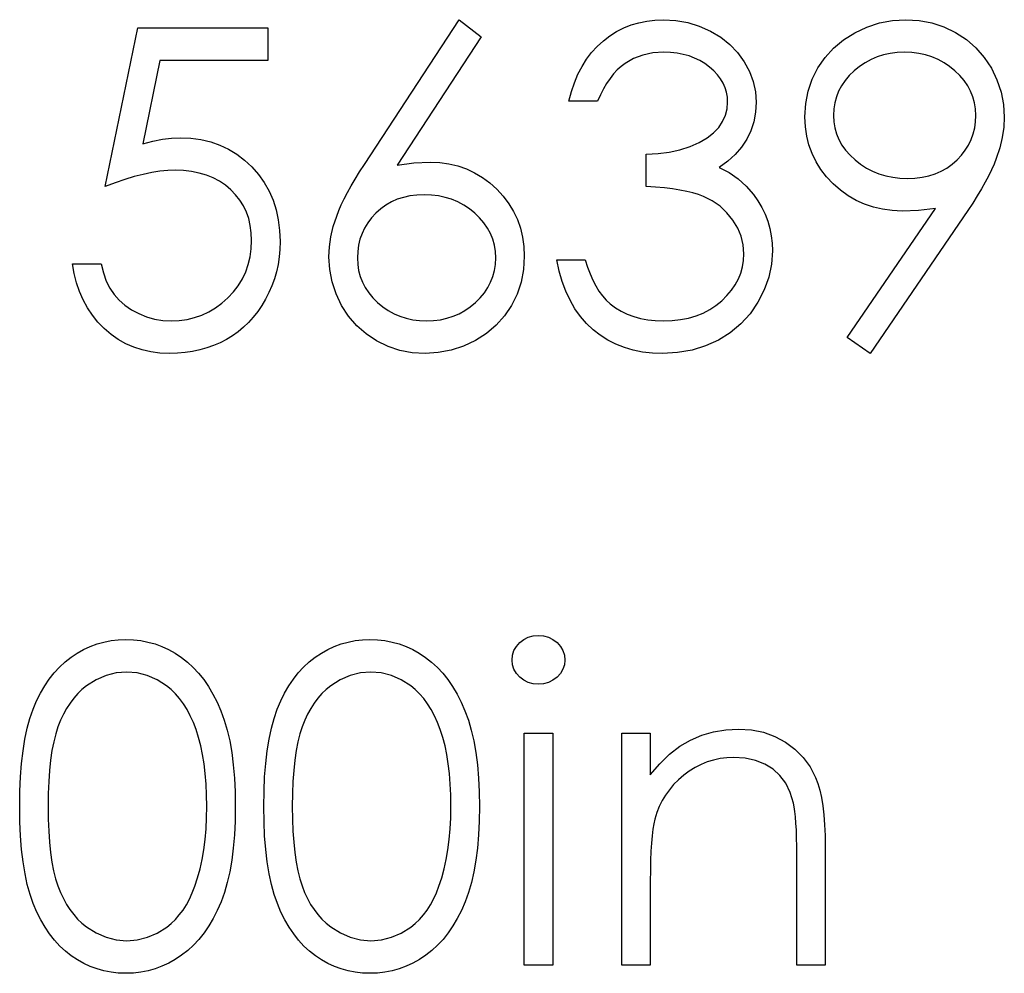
# Model space of a CAD drawing. Header units: inches. Extents: x 7.3 to 43.3, y -43.5 to -20.4.
# Tile 94 of 136: x 37.538 to 37.965, y -39.163 to -38.749. Entities that reach past the tile are written whole.
import ezdxf

# ---------------------------------------------------------------- set-up
doc = ezdxf.new("R2010")
doc.units = ezdxf.units.IN
doc.header["$LTSCALE"] = 0.5
doc.header["$MEASUREMENT"] = 0

msp = doc.modelspace()

# ---------------------------------------------------------------- linework, layer by layer
at = {"color": 7, "linetype": 'Continuous'}
for p, q in [((37.68729, -38.81172), (37.72842, -38.74884)), ((37.72842, -38.74884), (37.73795, -38.75632)), ((37.80309, -38.75113), (37.80643, -38.75014)), ((37.80643, -38.75014), (37.80988, -38.74942)), ((37.80988, -38.74942), (37.81344, -38.74898)), ((37.81344, -38.74898), (37.81714, -38.74884)), ((37.81714, -38.74884), (37.81714, -38.74884)), ((37.81714, -38.74884), (37.82252, -38.74914)), ((37.82252, -38.74914), (37.82771, -38.75008)), ((37.82771, -38.75008), (37.83271, -38.75163)), ((37.9055, -38.75204), (37.91096, -38.75025)), ((37.91096, -38.75025), (37.91662, -38.7492)), ((37.91662, -38.7492), (37.92245, -38.74884)), ((37.92245, -38.74884), (37.92245, -38.74884)), ((37.92245, -38.74884), (37.92816, -38.7492)), ((37.92816, -38.7492), (37.93365, -38.75022)), ((37.93365, -38.75022), (37.93893, -38.75196)), ((37.57473, -38.82127), (37.58886, -38.75237)), ((37.58886, -38.75237), (37.58886, -38.75237)), ((37.58886, -38.75237), (37.64539, -38.75237)), ((37.64539, -38.75237), (37.64539, -38.76651)), ((37.79387, -38.75585), (37.79682, -38.754)), ((37.79682, -38.754), (37.79989, -38.75243)), ((37.79989, -38.75243), (37.80309, -38.75113)), ((37.83271, -38.75163), (37.83754, -38.75378)), ((37.83754, -38.75378), (37.84201, -38.75646)), ((37.89534, -38.75762), (37.90023, -38.75453)), ((37.90023, -38.75453), (37.9055, -38.75204)), ((37.93893, -38.75196), (37.94398, -38.75439)), ((37.94398, -38.75439), (37.94867, -38.75745)), ((37.73795, -38.75632), (37.70154, -38.812)), ((37.73795, -38.75632), (37.73795, -38.75632)), ((37.78841, -38.7604), (37.79106, -38.758)), ((37.79106, -38.758), (37.79387, -38.75585)), ((37.84201, -38.75646), (37.84593, -38.75958)), ((37.89103, -38.76118), (37.89534, -38.75762)), ((37.94867, -38.75745), (37.95281, -38.76104)), ((37.78377, -38.76598), (37.78598, -38.76308)), ((37.78598, -38.76308), (37.78841, -38.7604)), ((37.81731, -38.76297), (37.81261, -38.76328)), ((37.82023, -38.76308), (37.81731, -38.76297)), ((37.81731, -38.76297), (37.81731, -38.76297)), ((37.82305, -38.76339), (37.82023, -38.76308)), ((37.84593, -38.75958), (37.84933, -38.76314)), ((37.84933, -38.76314), (37.8522, -38.76711)), ((37.88734, -38.76521), (37.89103, -38.76118)), ((37.91866, -38.76311), (37.91566, -38.76347)), ((37.92181, -38.76297), (37.91866, -38.76311)), ((37.92499, -38.76311), (37.92181, -38.76297)), ((37.92181, -38.76297), (37.92181, -38.76297)), ((37.92802, -38.76347), (37.92499, -38.76311)), ((37.95281, -38.76104), (37.95643, -38.76521)), ((37.59852, -38.76651), (37.5911, -38.80275)), ((37.64539, -38.76651), (37.59852, -38.76651)), ((37.59852, -38.76651), (37.59852, -38.76651)), ((37.64539, -38.76651), (37.64539, -38.76651)), ((37.78181, -38.76913), (37.78377, -38.76598)), ((37.80419, -38.76568), (37.80047, -38.7678)), ((37.80822, -38.76419), (37.80419, -38.76568)), ((37.81261, -38.76328), (37.80822, -38.76419)), ((37.82572, -38.76388), (37.82305, -38.76339)), ((37.82826, -38.76457), (37.82572, -38.76388)), ((37.83069, -38.76548), (37.82826, -38.76457)), ((37.83298, -38.76659), (37.83069, -38.76548)), ((37.83514, -38.76789), (37.83298, -38.76659)), ((37.8522, -38.76711), (37.85446, -38.77136)), ((37.88422, -38.76973), (37.88734, -38.76521)), ((37.90729, -38.76612), (37.90473, -38.7675)), ((37.90997, -38.76499), (37.90729, -38.76612)), ((37.91276, -38.7641), (37.90997, -38.76499)), ((37.91566, -38.76347), (37.91276, -38.7641)), ((37.93095, -38.7641), (37.92802, -38.76347)), ((37.93374, -38.76499), (37.93095, -38.7641)), ((37.93641, -38.76612), (37.93374, -38.76499)), ((37.93898, -38.7675), (37.93641, -38.76612)), ((37.95643, -38.76521), (37.95952, -38.76993)), ((37.78004, -38.77252), (37.78181, -38.76913)), ((37.79707, -38.77065), (37.79547, -38.77236)), ((37.79873, -38.76913), (37.79707, -38.77065)), ((37.80047, -38.7678), (37.79873, -38.76913)), ((37.83715, -38.7694), (37.83514, -38.76789)), ((37.839, -38.77103), (37.83715, -38.7694)), ((37.8406, -38.77274), (37.839, -38.77103)), ((37.85446, -38.77136), (37.85609, -38.7757)), ((37.88176, -38.77462), (37.88422, -38.76973)), ((37.89998, -38.771), (37.89785, -38.77305)), ((37.9023, -38.76913), (37.89998, -38.771)), ((37.90473, -38.7675), (37.9023, -38.76913)), ((37.94141, -38.76913), (37.93898, -38.7675)), ((37.94373, -38.771), (37.94141, -38.76913)), ((37.94585, -38.77305), (37.94373, -38.771)), ((37.95952, -38.76993), (37.96197, -38.77498)), ((37.77852, -38.77617), (37.78004, -38.77252)), ((37.79395, -38.77432), (37.79246, -38.77647)), ((37.79547, -38.77236), (37.79395, -38.77432)), ((37.84196, -38.77454), (37.8406, -38.77274)), ((37.84306, -38.77639), (37.84196, -38.77454)), ((37.85609, -38.7757), (37.85705, -38.78011)), ((37.87999, -38.77981), (37.88176, -38.77462)), ((37.89603, -38.77523), (37.89448, -38.77749)), ((37.89785, -38.77305), (37.89603, -38.77523)), ((37.9477, -38.77523), (37.94585, -38.77305)), ((37.94925, -38.77749), (37.9477, -38.77523)), ((37.96197, -38.77498), (37.96374, -38.78022)), ((37.77612, -38.78417), (37.7772, -38.78003)), ((37.7772, -38.78003), (37.77852, -38.77617)), ((37.79108, -38.77882), (37.78976, -38.78138)), ((37.79246, -38.77647), (37.79108, -38.77882)), ((37.84392, -38.77835), (37.84306, -38.77639)), ((37.84452, -38.78033), (37.84392, -38.77835)), ((37.85705, -38.78011), (37.85739, -38.78464)), ((37.87894, -38.78528), (37.87999, -38.77981)), ((37.89321, -38.77984), (37.89222, -38.78232)), ((37.89448, -38.77749), (37.89321, -38.77984)), ((37.95052, -38.77984), (37.94925, -38.77749)), ((37.95151, -38.78232), (37.95052, -38.77984)), ((37.96374, -38.78022), (37.96479, -38.78561)), ((37.78849, -38.78417), (37.77612, -38.78417)), ((37.77612, -38.78417), (37.77612, -38.78417)), ((37.78976, -38.78138), (37.78849, -38.78417)), ((37.84491, -38.78243), (37.84452, -38.78033)), ((37.84477, -38.78751), (37.84502, -38.78459)), ((37.84502, -38.78459), (37.84491, -38.78243)), ((37.84502, -38.78459), (37.84502, -38.78459)), ((37.89222, -38.78232), (37.8915, -38.78489)), ((37.95223, -38.78489), (37.95151, -38.78232)), ((37.84405, -38.79033), (37.84477, -38.78751)), ((37.85739, -38.78464), (37.85714, -38.789)), ((37.85739, -38.78464), (37.85739, -38.78464)), ((37.87858, -38.79104), (37.87894, -38.78528)), ((37.89109, -38.78757), (37.89095, -38.79035)), ((37.8915, -38.78489), (37.89109, -38.78757)), ((37.95264, -38.78757), (37.95223, -38.78489)), ((37.95278, -38.79035), (37.95264, -38.78757)), ((37.96479, -38.78561), (37.96515, -38.79118)), ((37.84113, -38.7956), (37.84284, -38.793)), ((37.84284, -38.793), (37.84405, -38.79033)), ((37.85639, -38.79311), (37.85512, -38.79701)), ((37.85714, -38.789), (37.85639, -38.79311)), ((37.87878, -38.79527), (37.87858, -38.79104)), ((37.87858, -38.79104), (37.87858, -38.79104)), ((37.89095, -38.79035), (37.89095, -38.79035)), ((37.89095, -38.79035), (37.89109, -38.79314)), ((37.95264, -38.79314), (37.95278, -38.79035)), ((37.95278, -38.79035), (37.95278, -38.79035)), ((37.96515, -38.79118), (37.96493, -38.79552)), ((37.96515, -38.79118), (37.96515, -38.79118)), ((37.83889, -38.798), (37.84113, -38.7956)), ((37.85512, -38.79701), (37.85336, -38.80068)), ((37.87936, -38.79933), (37.87878, -38.79527)), ((37.89109, -38.79314), (37.89153, -38.79582)), ((37.89153, -38.79582), (37.89228, -38.79839)), ((37.95165, -38.79839), (37.95229, -38.79582)), ((37.95229, -38.79582), (37.95264, -38.79314)), ((37.96493, -38.79552), (37.96429, -38.79993)), ((37.5911, -38.80275), (37.59549, -38.80159)), ((37.59549, -38.80159), (37.59965, -38.80073)), ((37.59965, -38.80073), (37.6036, -38.80024)), ((37.6036, -38.80024), (37.60733, -38.80007)), ((37.60733, -38.80007), (37.60733, -38.80007)), ((37.60733, -38.80007), (37.61194, -38.80026)), ((37.61194, -38.80026), (37.61635, -38.80087)), ((37.61635, -38.80087), (37.62055, -38.80187)), ((37.83268, -38.80214), (37.83608, -38.80018)), ((37.83608, -38.80018), (37.83889, -38.798)), ((37.85336, -38.80068), (37.85109, -38.8041)), ((37.88032, -38.80322), (37.87936, -38.79933)), ((37.89228, -38.79839), (37.8933, -38.80087)), ((37.8933, -38.80087), (37.89462, -38.80325)), ((37.94961, -38.80325), (37.95074, -38.80087)), ((37.95074, -38.80087), (37.95165, -38.79839)), ((37.96429, -38.79993), (37.96319, -38.80449)), ((37.5911, -38.80275), (37.5911, -38.80275)), ((37.62055, -38.80187), (37.62455, -38.80325)), ((37.62455, -38.80325), (37.62833, -38.80501)), ((37.62833, -38.80501), (37.63189, -38.80719)), ((37.81965, -38.80631), (37.82429, -38.80532)), ((37.82429, -38.80532), (37.82868, -38.80388)), ((37.82868, -38.80388), (37.83268, -38.80214)), ((37.85109, -38.8041), (37.84833, -38.8073)), ((37.88165, -38.80692), (37.88032, -38.80322)), ((37.89462, -38.80325), (37.89625, -38.80551)), ((37.89625, -38.80551), (37.89816, -38.80766)), ((37.94654, -38.80766), (37.9482, -38.80551)), ((37.9482, -38.80551), (37.94961, -38.80325)), ((37.96319, -38.80449), (37.96167, -38.80912)), ((37.63189, -38.80719), (37.63526, -38.80976)), ((37.63526, -38.80976), (37.63844, -38.81274)), ((37.80969, -38.80714), (37.81479, -38.80694)), ((37.80969, -38.82127), (37.80969, -38.80714)), ((37.80969, -38.80714), (37.80969, -38.80714)), ((37.81479, -38.80694), (37.81965, -38.80631)), ((37.84833, -38.8073), (37.84507, -38.81026)), ((37.88339, -38.81048), (37.88165, -38.80692)), ((37.89816, -38.80766), (37.90036, -38.80973)), ((37.90036, -38.80973), (37.90277, -38.81161)), ((37.94251, -38.81161), (37.94464, -38.80973)), ((37.94464, -38.80973), (37.94654, -38.80766)), ((37.96167, -38.80912), (37.96073, -38.81153)), ((37.60189, -38.81431), (37.5985, -38.81465)), ((37.60509, -38.8142), (37.60189, -38.81431)), ((37.60879, -38.81434), (37.60509, -38.8142)), ((37.60509, -38.8142), (37.60509, -38.8142)), ((37.61227, -38.81473), (37.60879, -38.81434)), ((37.63844, -38.81274), (37.64131, -38.81603)), ((37.68522, -38.81492), (37.68729, -38.81172)), ((37.68729, -38.81172), (37.68729, -38.81172)), ((37.70154, -38.812), (37.70883, -38.811)), ((37.70154, -38.812), (37.70154, -38.812)), ((37.70883, -38.811), (37.71581, -38.81067)), ((37.71581, -38.81067), (37.71581, -38.81067)), ((37.71581, -38.81067), (37.72, -38.81086)), ((37.72, -38.81086), (37.72403, -38.81142)), ((37.72403, -38.81142), (37.7279, -38.81233)), ((37.7279, -38.81233), (37.7316, -38.81362)), ((37.7316, -38.81362), (37.73513, -38.81528)), ((37.84507, -38.81026), (37.84129, -38.81299)), ((37.84129, -38.81299), (37.84129, -38.81299)), ((37.84129, -38.81299), (37.84563, -38.81522)), ((37.88549, -38.81384), (37.88339, -38.81048)), ((37.888, -38.81705), (37.88549, -38.81384)), ((37.90277, -38.81161), (37.9053, -38.81324)), ((37.9053, -38.81324), (37.90798, -38.81462)), ((37.93779, -38.81462), (37.94025, -38.81324)), ((37.94025, -38.81324), (37.94251, -38.81161)), ((37.9596, -38.81404), (37.9583, -38.81669)), ((37.96073, -38.81153), (37.9596, -38.81404)), ((37.58331, -38.81818), (37.57912, -38.81961)), ((37.58737, -38.81696), (37.58331, -38.81818)), ((37.59124, -38.81597), (37.58737, -38.81696)), ((37.59496, -38.8152), (37.59124, -38.81597)), ((37.5985, -38.81465), (37.59496, -38.8152)), ((37.61558, -38.81539), (37.61227, -38.81473)), ((37.6187, -38.8163), (37.61558, -38.81539)), ((37.62163, -38.81752), (37.6187, -38.8163)), ((37.62436, -38.81895), (37.62163, -38.81752)), ((37.64131, -38.81603), (37.64379, -38.8195)), ((37.68155, -38.82097), (37.68329, -38.81801)), ((37.68329, -38.81801), (37.68522, -38.81492)), ((37.73513, -38.81528), (37.73853, -38.8173)), ((37.73853, -38.8173), (37.74173, -38.8197)), ((37.84563, -38.81522), (37.84957, -38.81793)), ((37.84957, -38.81793), (37.85311, -38.8211)), ((37.89087, -38.82008), (37.888, -38.81705)), ((37.90798, -38.81462), (37.91074, -38.81572)), ((37.91074, -38.81572), (37.91364, -38.81661)), ((37.91364, -38.81661), (37.91668, -38.81724)), ((37.91668, -38.81724), (37.91982, -38.8176)), ((37.91982, -38.8176), (37.92308, -38.81774)), ((37.92308, -38.81774), (37.92637, -38.8176)), ((37.92637, -38.8176), (37.92946, -38.81724)), ((37.92946, -38.81724), (37.93241, -38.81661)), ((37.93241, -38.81661), (37.93517, -38.81572)), ((37.93517, -38.81572), (37.93779, -38.81462)), ((37.9583, -38.81669), (37.95684, -38.81942)), ((37.57912, -38.81961), (37.57473, -38.82127)), ((37.57473, -38.82127), (37.57473, -38.82127)), ((37.62693, -38.82066), (37.62436, -38.81895)), ((37.62927, -38.82265), (37.62693, -38.82066)), ((37.6314, -38.82483), (37.62927, -38.82265)), ((37.64379, -38.8195), (37.64592, -38.82323)), ((37.67995, -38.82384), (37.68155, -38.82097)), ((37.74173, -38.8197), (37.74479, -38.82246)), ((37.74479, -38.82246), (37.74758, -38.82549)), ((37.81374, -38.82152), (37.80969, -38.82127)), ((37.80969, -38.82127), (37.80969, -38.82127)), ((37.81755, -38.82185), (37.81374, -38.82152)), ((37.82106, -38.82226), (37.81755, -38.82185)), ((37.82429, -38.82276), (37.82106, -38.82226)), ((37.82727, -38.82334), (37.82429, -38.82276)), ((37.85311, -38.8211), (37.85623, -38.82475)), ((37.89402, -38.82284), (37.89087, -38.82008)), ((37.89736, -38.82524), (37.89402, -38.82284)), ((37.95521, -38.82232), (37.95342, -38.8253)), ((37.95684, -38.81942), (37.95521, -38.82232)), ((37.63325, -38.82718), (37.6314, -38.82483)), ((37.63479, -38.82969), (37.63325, -38.82718)), ((37.64592, -38.82323), (37.64763, -38.82715)), ((37.64763, -38.82715), (37.64898, -38.83132)), ((37.67727, -38.82916), (37.67854, -38.82657)), ((37.67854, -38.82657), (37.67995, -38.82384)), ((37.70154, -38.82679), (37.699, -38.82792)), ((37.70424, -38.82594), (37.70154, -38.82679)), ((37.70709, -38.8253), (37.70424, -38.82594)), ((37.71007, -38.82494), (37.70709, -38.8253)), ((37.71321, -38.8248), (37.71007, -38.82494)), ((37.71639, -38.82494), (37.71321, -38.8248)), ((37.71942, -38.8253), (37.71639, -38.82494)), ((37.72235, -38.82594), (37.71942, -38.8253)), ((37.72517, -38.82679), (37.72235, -38.82594)), ((37.72784, -38.82792), (37.72517, -38.82679)), ((37.74758, -38.82549), (37.75001, -38.8287)), ((37.82995, -38.82398), (37.82727, -38.82334)), ((37.83238, -38.82472), (37.82995, -38.82398)), ((37.8345, -38.82555), (37.83238, -38.82472)), ((37.83831, -38.82748), (37.8345, -38.82555)), ((37.85623, -38.82475), (37.85623, -38.82475)), ((37.85623, -38.82475), (37.85816, -38.82751)), ((37.90083, -38.82726), (37.89736, -38.82524)), ((37.9045, -38.82892), (37.90083, -38.82726)), ((37.95342, -38.8253), (37.95143, -38.82842)), ((37.63606, -38.83237), (37.63479, -38.82969)), ((37.64898, -38.83132), (37.64992, -38.83571)), ((37.6762, -38.83168), (37.67727, -38.82916)), ((37.69439, -38.83093), (37.69229, -38.83281)), ((37.69662, -38.8293), (37.69439, -38.83093)), ((37.699, -38.82792), (37.69662, -38.8293)), ((37.73041, -38.8293), (37.72784, -38.82792)), ((37.73287, -38.83093), (37.73041, -38.8293)), ((37.73521, -38.83281), (37.73287, -38.83093)), ((37.75001, -38.8287), (37.75205, -38.83206)), ((37.84173, -38.82983), (37.83831, -38.82748)), ((37.84472, -38.83262), (37.84173, -38.82983)), ((37.85816, -38.82751), (37.85981, -38.83038)), ((37.85981, -38.83038), (37.86125, -38.83331)), ((37.89697, -38.88683), (37.93528, -38.83082)), ((37.90831, -38.83021), (37.9045, -38.82892)), ((37.91232, -38.83112), (37.90831, -38.83021)), ((37.91646, -38.83168), (37.91232, -38.83112)), ((37.92794, -38.83159), (37.92079, -38.83187)), ((37.93528, -38.83082), (37.92794, -38.83159)), ((37.93528, -38.83082), (37.93528, -38.83082)), ((37.95143, -38.82842), (37.94928, -38.83165)), ((37.63706, -38.83518), (37.63606, -38.83237)), ((37.63777, -38.83816), (37.63706, -38.83518)), ((37.64992, -38.83571), (37.6505, -38.84032)), ((37.6738, -38.83863), (37.67526, -38.83405)), ((37.67526, -38.83405), (37.6762, -38.83168)), ((37.69041, -38.83485), (37.68879, -38.83703)), ((37.69229, -38.83281), (37.69041, -38.83485)), ((37.73734, -38.83485), (37.73521, -38.83281)), ((37.73919, -38.83703), (37.73734, -38.83485)), ((37.75205, -38.83206), (37.75371, -38.8356)), ((37.75371, -38.8356), (37.75501, -38.83932)), ((37.84731, -38.83582), (37.84472, -38.83262)), ((37.84941, -38.83927), (37.84731, -38.83582)), ((37.86125, -38.83331), (37.86241, -38.83634)), ((37.94928, -38.83165), (37.90685, -38.8937)), ((37.92079, -38.83187), (37.91646, -38.83168)), ((37.92079, -38.83187), (37.92079, -38.83187)), ((37.94928, -38.83165), (37.94928, -38.83165)), ((37.63819, -38.84131), (37.63777, -38.83816)), ((37.67275, -38.8431), (37.6738, -38.83863)), ((37.68741, -38.8393), (37.68627, -38.84167)), ((37.68879, -38.83703), (37.68741, -38.8393)), ((37.74076, -38.8393), (37.73919, -38.83703)), ((37.74206, -38.84167), (37.74076, -38.8393)), ((37.75501, -38.83932), (37.75594, -38.84321)), ((37.8509, -38.84286), (37.84941, -38.83927)), ((37.86241, -38.83634), (37.86329, -38.83943)), ((37.86329, -38.83943), (37.86393, -38.84261)), ((37.63833, -38.84462), (37.63819, -38.84131)), ((37.6505, -38.84032), (37.65069, -38.84515)), ((37.67211, -38.84749), (37.67275, -38.8431)), ((37.68539, -38.84415), (37.68476, -38.84675)), ((37.68627, -38.84167), (37.68539, -38.84415)), ((37.74305, -38.84415), (37.74206, -38.84167)), ((37.74374, -38.84675), (37.74305, -38.84415)), ((37.75594, -38.84321), (37.7565, -38.84727)), ((37.85178, -38.84658), (37.8509, -38.84286)), ((37.86393, -38.84261), (37.86431, -38.84589)), ((37.63769, -38.8518), (37.63816, -38.84829)), ((37.63816, -38.84829), (37.63833, -38.84462)), ((37.63833, -38.84462), (37.63833, -38.84462)), ((37.65058, -38.84851), (37.65031, -38.85183)), ((37.65069, -38.84515), (37.65058, -38.84851)), ((37.65069, -38.84515), (37.65069, -38.84515)), ((37.67189, -38.85174), (37.67211, -38.84749)), ((37.68476, -38.84675), (37.6844, -38.84943)), ((37.74418, -38.84943), (37.74374, -38.84675)), ((37.7565, -38.84727), (37.75669, -38.8515)), ((37.85209, -38.85042), (37.85178, -38.84658)), ((37.86431, -38.84589), (37.86445, -38.84923)), ((37.63689, -38.85514), (37.63769, -38.8518)), ((37.65031, -38.85183), (37.64981, -38.85506)), ((37.67225, -38.85729), (37.67189, -38.85174)), ((37.67189, -38.85174), (37.67189, -38.85174)), ((37.6844, -38.84943), (37.68426, -38.85224)), ((37.68426, -38.85224), (37.68426, -38.85224)), ((37.68426, -38.85224), (37.6844, -38.85503)), ((37.74432, -38.85224), (37.74418, -38.84943)), ((37.74418, -38.85503), (37.74432, -38.85224)), ((37.74432, -38.85224), (37.74432, -38.85224)), ((37.75669, -38.8515), (37.75636, -38.85726)), ((37.75669, -38.8515), (37.75669, -38.8515)), ((37.85195, -38.85329), (37.85209, -38.85042)), ((37.85209, -38.85042), (37.85209, -38.85042)), ((37.86445, -38.84923), (37.86407, -38.855)), ((37.86445, -38.84923), (37.86445, -38.84923)), ((37.56131, -38.85903), (37.5606, -38.85484)), ((37.5606, -38.85484), (37.5606, -38.85484)), ((37.5606, -38.85484), (37.57296, -38.85484)), ((37.57296, -38.85484), (37.57296, -38.85484)), ((37.57296, -38.85484), (37.57396, -38.85876)), ((37.63576, -38.85834), (37.63689, -38.85514)), ((37.64981, -38.85506), (37.64912, -38.85823)), ((37.6844, -38.85503), (37.68481, -38.85768)), ((37.74377, -38.85768), (37.74418, -38.85503)), ((37.75636, -38.85726), (37.75531, -38.86276)), ((37.77187, -38.85793), (37.77082, -38.85307)), ((37.77082, -38.85307), (37.77082, -38.85307)), ((37.77082, -38.85307), (37.78319, -38.85307)), ((37.78319, -38.85307), (37.78319, -38.85307)), ((37.78319, -38.85307), (37.78418, -38.85624)), ((37.78418, -38.85624), (37.78526, -38.8592)), ((37.85073, -38.85878), (37.85148, -38.85608)), ((37.85148, -38.85608), (37.85195, -38.85329)), ((37.86407, -38.855), (37.86288, -38.86063)), ((37.56231, -38.86303), (37.56131, -38.85903)), ((37.57396, -38.85876), (37.57523, -38.86226)), ((37.63253, -38.86428), (37.6343, -38.86138)), ((37.6343, -38.86138), (37.63576, -38.85834)), ((37.64824, -38.86132), (37.64716, -38.86433)), ((37.64912, -38.85823), (37.64824, -38.86132)), ((37.67327, -38.86267), (37.67225, -38.85729)), ((37.68481, -38.85768), (37.6855, -38.86027)), ((37.6855, -38.86027), (37.68647, -38.86273)), ((37.74211, -38.86273), (37.74308, -38.86027)), ((37.74308, -38.86027), (37.74377, -38.85768)), ((37.7732, -38.86245), (37.77187, -38.85793)), ((37.78526, -38.8592), (37.78647, -38.86193)), ((37.84833, -38.86389), (37.84968, -38.86138)), ((37.84968, -38.86138), (37.85073, -38.85878)), ((37.86288, -38.86063), (37.86092, -38.86615)), ((37.56358, -38.86684), (37.56231, -38.86303)), ((37.57523, -38.86226), (37.5768, -38.86541)), ((37.5768, -38.86541), (37.57865, -38.86817)), ((37.63043, -38.86701), (37.63253, -38.86428)), ((37.64716, -38.86433), (37.64586, -38.86728)), ((37.67501, -38.86786), (37.67327, -38.86267)), ((37.68647, -38.86273), (37.68768, -38.8651)), ((37.68768, -38.8651), (37.6892, -38.86734)), ((37.73938, -38.86734), (37.74087, -38.8651)), ((37.74087, -38.8651), (37.74211, -38.86273)), ((37.75531, -38.86276), (37.7536, -38.86795)), ((37.77477, -38.8667), (37.7732, -38.86245)), ((37.78647, -38.86193), (37.78777, -38.86441)), ((37.78777, -38.86441), (37.78915, -38.86668)), ((37.84668, -38.86629), (37.84833, -38.86389)), ((37.56515, -38.87043), (37.56358, -38.86684)), ((37.57865, -38.86817), (37.58083, -38.8706)), ((37.62538, -38.87192), (37.62803, -38.86958)), ((37.62803, -38.86958), (37.63043, -38.86701)), ((37.64586, -38.86728), (37.6444, -38.87018)), ((37.67741, -38.87292), (37.67501, -38.86786)), ((37.6892, -38.86734), (37.69097, -38.86952)), ((37.69097, -38.86952), (37.69304, -38.87156)), ((37.73552, -38.87156), (37.73759, -38.86952)), ((37.73759, -38.86952), (37.73938, -38.86734)), ((37.7536, -38.86795), (37.75117, -38.87289)), ((37.77662, -38.87062), (37.77477, -38.8667)), ((37.78915, -38.86668), (37.79067, -38.86872)), ((37.79067, -38.86872), (37.79227, -38.87054)), ((37.84245, -38.87085), (37.84472, -38.86861)), ((37.84472, -38.86861), (37.84668, -38.86629)), ((37.86092, -38.86615), (37.85816, -38.87151)), ((37.56703, -38.87385), (37.56515, -38.87043)), ((37.56918, -38.87706), (37.56703, -38.87385)), ((37.58083, -38.8706), (37.58334, -38.87278)), ((37.58334, -38.87278), (37.58618, -38.87474)), ((37.61972, -38.87568), (37.62262, -38.87394)), ((37.62262, -38.87394), (37.62538, -38.87192)), ((37.64277, -38.87294), (37.64098, -38.87554)), ((37.6444, -38.87018), (37.64277, -38.87294)), ((37.68042, -38.87758), (37.67741, -38.87292)), ((37.69304, -38.87156), (37.6953, -38.87344)), ((37.6953, -38.87344), (37.69767, -38.87507)), ((37.73091, -38.87507), (37.73325, -38.87344)), ((37.73325, -38.87344), (37.73552, -38.87156)), ((37.75117, -38.87289), (37.74813, -38.87742)), ((37.77872, -38.87427), (37.77662, -38.87062)), ((37.78109, -38.87761), (37.77872, -38.87427)), ((37.79227, -38.87054), (37.79398, -38.87212)), ((37.79398, -38.87212), (37.79398, -38.87212)), ((37.79398, -38.87212), (37.79633, -38.87385)), ((37.79633, -38.87385), (37.79881, -38.87537)), ((37.83726, -38.87465), (37.83994, -38.87289)), ((37.83994, -38.87289), (37.84245, -38.87085)), ((37.85816, -38.87151), (37.85474, -38.8765)), ((37.57161, -38.88006), (37.56918, -38.87706)), ((37.58618, -38.87474), (37.58936, -38.87642)), ((37.58936, -38.87642), (37.59273, -38.8778)), ((37.59273, -38.8778), (37.5962, -38.87877)), ((37.61028, -38.87893), (37.61357, -38.87816)), ((37.61357, -38.87816), (37.61671, -38.87706)), ((37.61671, -38.87706), (37.61972, -38.87568)), ((37.63907, -38.87797), (37.63703, -38.88023)), ((37.64098, -38.87554), (37.63907, -38.87797)), ((37.68398, -38.88169), (37.68042, -38.87758)), ((37.69767, -38.87507), (37.70016, -38.87645)), ((37.70016, -38.87645), (37.70275, -38.87755)), ((37.70275, -38.87755), (37.70546, -38.87844)), ((37.70546, -38.87844), (37.7083, -38.87907)), ((37.72028, -38.87907), (37.72312, -38.87844)), ((37.72312, -38.87844), (37.72583, -38.87755)), ((37.72583, -38.87755), (37.72842, -38.87645)), ((37.72842, -38.87645), (37.73091, -38.87507)), ((37.74813, -38.87742), (37.74449, -38.88145)), ((37.78371, -38.88064), (37.78109, -38.87761)), ((37.79881, -38.87537), (37.80146, -38.87667)), ((37.80146, -38.87667), (37.80425, -38.87769)), ((37.80425, -38.87769), (37.8072, -38.87852)), ((37.8072, -38.87852), (37.81032, -38.8791)), ((37.82454, -38.87902), (37.82802, -38.87835)), ((37.82802, -38.87835), (37.8313, -38.87739)), ((37.8313, -38.87739), (37.83436, -38.87617)), ((37.83436, -38.87617), (37.83726, -38.87465)), ((37.85474, -38.8765), (37.85076, -38.88089)), ((37.57434, -38.88288), (37.57161, -38.88006)), ((37.5773, -38.88542), (37.57434, -38.88288)), ((37.5962, -38.87877), (37.59974, -38.87937)), ((37.59974, -38.87937), (37.60335, -38.87957)), ((37.60335, -38.87957), (37.60689, -38.8794)), ((37.60335, -38.87957), (37.60335, -38.87957)), ((37.60689, -38.8794), (37.61028, -38.87893)), ((37.63482, -38.88233), (37.63247, -38.88426)), ((37.63703, -38.88023), (37.63482, -38.88233)), ((37.68804, -38.88525), (37.68398, -38.88169)), ((37.7083, -38.87907), (37.71123, -38.87943)), ((37.71123, -38.87943), (37.71429, -38.87957)), ((37.71429, -38.87957), (37.71735, -38.87943)), ((37.71429, -38.87957), (37.71429, -38.87957)), ((37.71735, -38.87943), (37.72028, -38.87907)), ((37.74449, -38.88145), (37.74029, -38.88501)), ((37.78661, -38.88338), (37.78371, -38.88064)), ((37.81032, -38.8791), (37.81358, -38.87946)), ((37.81358, -38.87946), (37.817, -38.87957)), ((37.817, -38.87957), (37.82087, -38.87943)), ((37.817, -38.87957), (37.817, -38.87957)), ((37.82087, -38.87943), (37.82454, -38.87902)), ((37.85076, -38.88089), (37.84618, -38.8847)), ((37.58044, -38.8876), (37.5773, -38.88542)), ((37.63002, -38.88603), (37.6274, -38.88763)), ((37.63247, -38.88426), (37.63002, -38.88603)), ((37.69262, -38.88826), (37.68804, -38.88525)), ((37.74029, -38.88501), (37.73549, -38.88807)), ((37.78973, -38.88581), (37.78661, -38.88338)), ((37.79304, -38.8879), (37.78973, -38.88581)), ((37.84618, -38.8847), (37.84104, -38.8879)), ((37.90685, -38.8937), (37.89697, -38.88683)), ((37.89697, -38.88683), (37.89697, -38.88683)), ((37.58373, -38.88948), (37.58044, -38.8876)), ((37.58718, -38.891), (37.58373, -38.88948)), ((37.59079, -38.89218), (37.58718, -38.891)), ((37.61889, -38.89133), (37.61586, -38.89218)), ((37.62182, -38.89028), (37.61889, -38.89133)), ((37.62466, -38.88906), (37.62182, -38.89028)), ((37.6274, -38.88763), (37.62466, -38.88906)), ((37.69756, -38.89064), (37.69262, -38.88826)), ((37.70272, -38.89235), (37.69756, -38.89064)), ((37.73033, -38.89053), (37.72495, -38.89229)), ((37.73549, -38.88807), (37.73033, -38.89053)), ((37.79652, -38.88967), (37.79304, -38.8879)), ((37.80019, -38.89111), (37.79652, -38.88967)), ((37.80406, -38.89224), (37.80019, -38.89111)), ((37.83547, -38.89044), (37.82956, -38.89224)), ((37.84104, -38.8879), (37.83547, -38.89044)), ((37.59458, -38.89301), (37.59079, -38.89218)), ((37.59852, -38.89354), (37.59458, -38.89301)), ((37.60264, -38.8937), (37.59852, -38.89354)), ((37.60609, -38.89362), (37.60264, -38.8937)), ((37.60264, -38.8937), (37.60264, -38.8937)), ((37.60945, -38.89331), (37.60609, -38.89362)), ((37.61271, -38.89285), (37.60945, -38.89331)), ((37.61586, -38.89218), (37.61271, -38.89285)), ((37.70808, -38.89337), (37.70272, -38.89235)), ((37.71363, -38.8937), (37.70808, -38.89337)), ((37.7194, -38.89334), (37.71363, -38.8937)), ((37.71363, -38.8937), (37.71363, -38.8937)), ((37.72495, -38.89229), (37.7194, -38.89334)), ((37.80811, -38.89307), (37.80406, -38.89224)), ((37.81236, -38.89354), (37.80811, -38.89307)), ((37.81678, -38.8937), (37.81236, -38.89354)), ((37.82332, -38.89334), (37.81678, -38.8937)), ((37.81678, -38.8937), (37.81678, -38.8937)), ((37.82956, -38.89224), (37.82332, -38.89334)), ((37.5712, -39.0198), (37.5742, -39.01894)), ((37.5742, -39.01894), (37.5773, -39.01834)), ((37.5773, -39.01834), (37.58044, -39.01798)), ((37.58044, -39.01798), (37.5837, -39.01787)), ((37.5837, -39.01787), (37.5837, -39.01787)), ((37.5837, -39.01787), (37.58698, -39.01798)), ((37.58698, -39.01798), (37.59021, -39.01834)), ((37.59021, -39.01834), (37.59333, -39.01894)), ((37.59333, -39.01894), (37.5964, -39.0198)), ((37.67719, -39.0198), (37.6802, -39.01894)), ((37.6802, -39.01894), (37.68329, -39.01834)), ((37.68329, -39.01834), (37.68644, -39.01798)), ((37.68644, -39.01798), (37.6897, -39.01787)), ((37.6897, -39.01787), (37.6897, -39.01787)), ((37.6897, -39.01787), (37.69298, -39.01798)), ((37.69298, -39.01798), (37.69621, -39.01834)), ((37.69621, -39.01834), (37.69933, -39.01894)), ((37.69933, -39.01894), (37.70239, -39.0198)), ((37.75329, -39.02085), (37.75476, -39.01922)), ((37.75476, -39.01922), (37.75652, -39.01787)), ((37.75652, -39.01787), (37.75848, -39.01687)), ((37.75848, -39.01687), (37.76055, -39.01629)), ((37.76055, -39.01629), (37.76282, -39.0161)), ((37.76281, -39.0161), (37.76511, -39.01629)), ((37.76511, -39.01629), (37.76723, -39.01687)), ((37.76723, -39.01687), (37.76919, -39.01787)), ((37.76919, -39.01787), (37.77096, -39.01922)), ((37.77096, -39.01922), (37.77245, -39.02085)), ((37.55991, -39.02557), (37.56261, -39.02378)), ((37.56261, -39.02378), (37.5654, -39.0222)), ((37.5654, -39.0222), (37.56824, -39.02088)), ((37.56824, -39.02088), (37.5712, -39.0198)), ((37.5964, -39.0198), (37.59938, -39.02088)), ((37.59938, -39.02088), (37.60228, -39.0222)), ((37.60228, -39.0222), (37.60512, -39.02378)), ((37.60512, -39.02378), (37.60785, -39.0256)), ((37.6659, -39.02557), (37.66861, -39.02378)), ((37.66861, -39.02378), (37.6714, -39.0222)), ((37.6714, -39.0222), (37.67424, -39.02088)), ((37.67424, -39.02088), (37.67719, -39.0198)), ((37.70239, -39.0198), (37.70537, -39.02088)), ((37.70537, -39.02088), (37.70827, -39.0222)), ((37.70827, -39.0222), (37.71112, -39.02378)), ((37.71112, -39.02378), (37.71385, -39.0256)), ((37.75161, -39.02463), (37.75224, -39.02267)), ((37.75224, -39.02267), (37.75329, -39.02085)), ((37.77245, -39.02085), (37.7735, -39.02267)), ((37.7735, -39.02267), (37.77413, -39.02463)), ((37.55488, -39.02985), (37.55731, -39.02761)), ((37.55731, -39.02761), (37.55991, -39.02557)), ((37.60785, -39.0256), (37.61047, -39.02764)), ((37.61047, -39.02764), (37.61299, -39.02996)), ((37.66088, -39.02985), (37.66331, -39.02761)), ((37.66331, -39.02761), (37.6659, -39.02557)), ((37.71385, -39.0256), (37.71647, -39.02764)), ((37.71647, -39.02764), (37.71898, -39.02996)), ((37.75139, -39.02676), (37.75161, -39.02463)), ((37.75161, -39.02883), (37.75139, -39.02676)), ((37.75139, -39.02676), (37.75139, -39.02676)), ((37.77413, -39.02463), (37.77436, -39.02676)), ((37.77436, -39.02676), (37.77413, -39.02883)), ((37.77436, -39.02676), (37.77436, -39.02676)), ((37.55049, -39.03504), (37.55262, -39.03233)), ((37.55262, -39.03233), (37.55488, -39.02985)), ((37.57956, -39.03239), (37.57512, -39.03349)), ((37.58411, -39.032), (37.57956, -39.03239)), ((37.58861, -39.03239), (37.58411, -39.032)), ((37.58411, -39.032), (37.58411, -39.032)), ((37.593, -39.03349), (37.58861, -39.03239)), ((37.61299, -39.02996), (37.61533, -39.0325)), ((37.61533, -39.0325), (37.61754, -39.03526)), ((37.65649, -39.03504), (37.65861, -39.03233)), ((37.65861, -39.03233), (37.66088, -39.02985)), ((37.68556, -39.03239), (37.68111, -39.03349)), ((37.69011, -39.032), (37.68556, -39.03239)), ((37.69461, -39.03239), (37.69011, -39.032)), ((37.69011, -39.032), (37.69011, -39.032)), ((37.699, -39.03349), (37.69461, -39.03239)), ((37.71898, -39.02996), (37.72133, -39.0325)), ((37.72133, -39.0325), (37.72354, -39.03526)), ((37.75224, -39.03076), (37.75161, -39.02883)), ((37.75329, -39.03255), (37.75224, -39.03076)), ((37.7735, -39.03076), (37.77245, -39.03255)), ((37.77413, -39.02883), (37.7735, -39.03076)), ((37.54851, -39.03799), (37.55049, -39.03504)), ((37.57084, -39.0354), (37.56667, -39.03802)), ((37.57512, -39.03349), (37.57084, -39.0354)), ((37.59725, -39.0354), (37.593, -39.03349)), ((37.60142, -39.03802), (37.59725, -39.0354)), ((37.61754, -39.03526), (37.61961, -39.03829)), ((37.6545, -39.03799), (37.65649, -39.03504)), ((37.67683, -39.0354), (37.67266, -39.03802)), ((37.68111, -39.03349), (37.67683, -39.0354)), ((37.70325, -39.0354), (37.699, -39.03349)), ((37.70742, -39.03802), (37.70325, -39.0354)), ((37.72354, -39.03526), (37.72561, -39.03829)), ((37.75476, -39.03418), (37.75329, -39.03255)), ((37.75652, -39.03553), (37.75476, -39.03418)), ((37.75848, -39.03653), (37.75652, -39.03553)), ((37.76055, -39.03711), (37.75848, -39.03653)), ((37.76723, -39.03653), (37.76511, -39.03711)), ((37.76919, -39.03553), (37.76723, -39.03653)), ((37.77096, -39.03418), (37.76919, -39.03553)), ((37.77245, -39.03255), (37.77096, -39.03418)), ((37.54666, -39.04114), (37.54851, -39.03799)), ((37.56468, -39.03959), (37.56283, -39.04136)), ((37.56667, -39.03802), (37.56468, -39.03959)), ((37.60341, -39.03962), (37.60142, -39.03802)), ((37.60529, -39.04144), (37.60341, -39.03962)), ((37.61961, -39.03829), (37.62154, -39.04155)), ((37.65265, -39.04114), (37.6545, -39.03799)), ((37.67068, -39.03959), (37.66883, -39.04136)), ((37.67266, -39.03802), (37.67068, -39.03959)), ((37.7094, -39.03962), (37.70742, -39.03802)), ((37.71128, -39.04144), (37.7094, -39.03962)), ((37.72561, -39.03829), (37.72754, -39.04155)), ((37.76282, -39.0373), (37.76055, -39.03711)), ((37.76511, -39.03711), (37.76282, -39.0373)), ((37.76282, -39.0373), (37.76282, -39.0373)), ((37.54345, -39.04815), (37.54497, -39.04453)), ((37.54497, -39.04453), (37.54666, -39.04114)), ((37.56109, -39.04332), (37.55949, -39.04544)), ((37.56283, -39.04136), (37.56109, -39.04332)), ((37.60708, -39.04348), (37.60529, -39.04144)), ((37.60874, -39.04575), (37.60708, -39.04348)), ((37.62154, -39.04155), (37.62331, -39.04506)), ((37.62331, -39.04506), (37.62497, -39.04881)), ((37.64945, -39.04815), (37.65097, -39.04453)), ((37.65097, -39.04453), (37.65265, -39.04114)), ((37.66709, -39.04332), (37.66549, -39.04544)), ((37.66883, -39.04136), (37.66709, -39.04332)), ((37.71308, -39.04348), (37.71128, -39.04144)), ((37.71473, -39.04575), (37.71308, -39.04348)), ((37.72754, -39.04155), (37.72931, -39.04506)), ((37.72931, -39.04506), (37.73096, -39.04881)), ((37.5421, -39.05207), (37.54345, -39.04815)), ((37.558, -39.04773), (37.55662, -39.05022)), ((37.55949, -39.04544), (37.558, -39.04773)), ((37.61028, -39.04823), (37.60874, -39.04575)), ((37.61172, -39.05094), (37.61028, -39.04823)), ((37.62497, -39.04881), (37.62643, -39.05284)), ((37.6481, -39.05207), (37.64945, -39.04815)), ((37.664, -39.04773), (37.66262, -39.05022)), ((37.66549, -39.04544), (37.664, -39.04773)), ((37.71628, -39.04823), (37.71473, -39.04575)), ((37.71771, -39.05094), (37.71628, -39.04823)), ((37.73096, -39.04881), (37.73243, -39.05284)), ((37.54091, -39.05637), (37.5421, -39.05207)), ((37.55538, -39.05287), (37.55425, -39.05571)), ((37.55662, -39.05022), (37.55538, -39.05287)), ((37.61304, -39.05384), (37.61172, -39.05094)), ((37.61426, -39.05698), (37.61304, -39.05384)), ((37.62643, -39.05284), (37.62773, -39.0572)), ((37.64691, -39.05637), (37.6481, -39.05207)), ((37.66138, -39.05287), (37.66024, -39.05571)), ((37.66262, -39.05022), (37.66138, -39.05287)), ((37.71904, -39.05384), (37.71771, -39.05094)), ((37.72025, -39.05698), (37.71904, -39.05384)), ((37.73243, -39.05284), (37.73372, -39.0572)), ((37.53989, -39.06107), (37.54091, -39.05637)), ((37.55425, -39.05571), (37.55325, -39.0588)), ((37.61533, -39.06035), (37.61426, -39.05698)), ((37.62773, -39.0572), (37.6288, -39.0619)), ((37.64589, -39.06107), (37.64691, -39.05637)), ((37.66024, -39.05571), (37.65925, -39.0588)), ((37.72133, -39.06035), (37.72025, -39.05698)), ((37.73372, -39.0572), (37.7348, -39.0619)), ((37.83381, -39.05941), (37.83892, -39.05792)), ((37.83892, -39.05792), (37.84425, -39.05704)), ((37.84425, -39.05704), (37.84977, -39.05673)), ((37.84977, -39.05673), (37.84977, -39.05673)), ((37.84977, -39.05673), (37.85534, -39.05709)), ((37.85534, -39.05709), (37.86059, -39.05814)), ((37.86059, -39.05814), (37.8655, -39.05994)), ((37.53909, -39.06615), (37.53989, -39.06107)), ((37.5524, -39.06225), (37.55165, -39.06604)), ((37.55325, -39.0588), (37.5524, -39.06225)), ((37.6163, -39.06394), (37.61533, -39.06035)), ((37.6288, -39.0619), (37.62969, -39.06692)), ((37.64509, -39.06615), (37.64589, -39.06107)), ((37.65839, -39.06225), (37.65765, -39.06604)), ((37.65925, -39.0588), (37.65839, -39.06225)), ((37.7223, -39.06394), (37.72133, -39.06035)), ((37.7348, -39.0619), (37.73568, -39.06692)), ((37.75669, -39.0585), (37.76906, -39.0585)), ((37.75669, -39.1592), (37.75669, -39.0585)), ((37.76906, -39.0585), (37.76906, -39.0585)), ((37.76906, -39.0585), (37.76906, -39.1592)), ((37.79909, -39.0585), (37.81145, -39.0585)), ((37.79909, -39.1592), (37.79909, -39.0585)), ((37.81145, -39.0585), (37.81145, -39.0585)), ((37.81145, -39.0585), (37.81145, -39.07666)), ((37.82423, -39.06421), (37.82893, -39.06148)), ((37.82893, -39.06148), (37.83381, -39.05941)), ((37.8655, -39.05994), (37.87008, -39.06242)), ((37.87008, -39.06242), (37.87422, -39.06551)), ((37.53846, -39.07161), (37.53909, -39.06615)), ((37.55165, -39.06604), (37.55107, -39.0702)), ((37.61707, -39.06775), (37.6163, -39.06394)), ((37.64445, -39.07161), (37.64509, -39.06615)), ((37.65765, -39.06604), (37.65707, -39.0702)), ((37.72307, -39.06775), (37.7223, -39.06394)), ((37.81976, -39.06764), (37.82423, -39.06421)), ((37.87422, -39.06551), (37.87781, -39.0691)), ((37.55107, -39.0702), (37.5506, -39.0747)), ((37.61773, -39.0718), (37.61707, -39.06775)), ((37.62969, -39.06692), (37.63038, -39.07227)), ((37.65707, -39.0702), (37.6566, -39.0747)), ((37.72373, -39.0718), (37.72307, -39.06775)), ((37.73568, -39.06692), (37.73637, -39.07227)), ((37.81551, -39.0718), (37.81976, -39.06764)), ((37.83616, -39.071), (37.83348, -39.07211)), ((37.83889, -39.07018), (37.83616, -39.071)), ((37.84173, -39.06957), (37.83889, -39.07018)), ((37.84463, -39.06921), (37.84173, -39.06957)), ((37.84761, -39.0691), (37.84463, -39.06921)), ((37.85264, -39.0694), (37.84761, -39.0691)), ((37.84761, -39.0691), (37.84761, -39.0691)), ((37.85716, -39.07034), (37.85264, -39.0694)), ((37.86119, -39.07189), (37.85716, -39.07034)), ((37.87781, -39.0691), (37.88079, -39.07318)), ((37.53799, -39.07749), (37.53846, -39.07161)), ((37.5506, -39.0747), (37.55027, -39.07953)), ((37.61823, -39.07608), (37.61773, -39.0718)), ((37.63038, -39.07227), (37.63087, -39.07799)), ((37.64399, -39.07749), (37.64445, -39.07161)), ((37.6566, -39.0747), (37.65627, -39.07953)), ((37.72423, -39.07608), (37.72373, -39.0718)), ((37.73637, -39.07227), (37.73687, -39.07799)), ((37.81145, -39.07666), (37.81551, -39.0718)), ((37.82837, -39.07498), (37.82595, -39.07677)), ((37.83089, -39.07341), (37.82837, -39.07498)), ((37.83348, -39.07211), (37.83089, -39.07341)), ((37.86473, -39.07407), (37.86119, -39.07189)), ((37.86774, -39.07686), (37.86473, -39.07407)), ((37.88079, -39.07318), (37.88319, -39.07777)), ((37.53771, -39.08373), (37.53799, -39.07749)), ((37.55027, -39.07953), (37.55005, -39.08475)), ((37.61862, -39.08058), (37.61823, -39.07608)), ((37.63087, -39.07799), (37.63115, -39.08401)), ((37.64371, -39.08373), (37.64399, -39.07749)), ((37.65627, -39.07953), (37.65605, -39.08475)), ((37.72461, -39.08058), (37.72423, -39.07608)), ((37.73687, -39.07799), (37.73715, -39.08401)), ((37.81145, -39.07666), (37.81145, -39.07666)), ((37.82365, -39.07876), (37.82158, -39.08083)), ((37.82595, -39.07677), (37.82365, -39.07876)), ((37.87022, -39.08025), (37.86774, -39.07686)), ((37.88319, -39.07777), (37.88419, -39.08033)), ((37.53763, -39.09035), (37.53771, -39.08373)), ((37.61881, -39.08533), (37.61862, -39.08058)), ((37.64362, -39.09035), (37.64371, -39.08373)), ((37.72481, -39.08533), (37.72461, -39.08058)), ((37.81971, -39.08304), (37.81802, -39.08536)), ((37.82158, -39.08083), (37.81971, -39.08304)), ((37.87218, -39.08428), (37.87022, -39.08025)), ((37.88419, -39.08033), (37.88504, -39.08326)), ((37.88504, -39.08326), (37.88576, -39.08649)), ((37.55005, -39.08475), (37.55, -39.0903)), ((37.61889, -39.0903), (37.61881, -39.08533)), ((37.63115, -39.08401), (37.63126, -39.09035)), ((37.65605, -39.08475), (37.65599, -39.0903)), ((37.72489, -39.0903), (37.72481, -39.08533)), ((37.73715, -39.08401), (37.73726, -39.09035)), ((37.81656, -39.08779), (37.81529, -39.09033)), ((37.81802, -39.08536), (37.81656, -39.08779)), ((37.87359, -39.08892), (37.87218, -39.08428)), ((37.88576, -39.08649), (37.88637, -39.09008)), ((37.53771, -39.09692), (37.53763, -39.09035)), ((37.55, -39.0903), (37.55005, -39.09582)), ((37.61881, -39.09527), (37.61889, -39.0903)), ((37.61889, -39.0903), (37.61889, -39.0903)), ((37.63126, -39.09035), (37.63115, -39.09668)), ((37.63126, -39.09035), (37.63126, -39.09035)), ((37.64371, -39.09692), (37.64363, -39.09035)), ((37.65599, -39.0903), (37.65605, -39.09582)), ((37.72481, -39.09527), (37.72489, -39.0903)), ((37.72489, -39.0903), (37.72489, -39.0903)), ((37.73726, -39.09035), (37.73715, -39.09668)), ((37.73726, -39.09035), (37.73726, -39.09035)), ((37.81529, -39.09033), (37.81421, -39.093)), ((37.87392, -39.09052), (37.87359, -39.08892)), ((37.87359, -39.08892), (37.87359, -39.08892)), ((37.87422, -39.09251), (37.87392, -39.09052)), ((37.88637, -39.09008), (37.88681, -39.094)), ((37.55005, -39.09582), (37.55027, -39.10101)), ((37.61856, -39.10007), (37.61881, -39.09527)), ((37.63115, -39.09668), (37.63087, -39.10267)), ((37.65605, -39.09582), (37.65627, -39.10101)), ((37.72456, -39.10007), (37.72481, -39.09527)), ((37.73715, -39.09668), (37.73687, -39.10267)), ((37.81336, -39.09576), (37.81292, -39.09781)), ((37.81421, -39.093), (37.81336, -39.09576)), ((37.81336, -39.09576), (37.81336, -39.09576)), ((37.87447, -39.09483), (37.87422, -39.09251)), ((37.87469, -39.0975), (37.87447, -39.09483)), ((37.88681, -39.094), (37.88714, -39.09825)), ((37.53799, -39.10313), (37.53771, -39.09692)), ((37.61815, -39.10468), (37.61856, -39.10007)), ((37.64399, -39.10313), (37.64371, -39.09692)), ((37.72414, -39.10468), (37.72456, -39.10007)), ((37.81253, -39.10024), (37.8122, -39.10302)), ((37.81292, -39.09781), (37.81253, -39.10024)), ((37.87486, -39.10057), (37.87469, -39.0975)), ((37.87497, -39.10396), (37.87486, -39.10057)), ((37.88714, -39.09825), (37.88736, -39.10286)), ((37.53846, -39.10899), (37.53799, -39.10313)), ((37.55027, -39.10101), (37.5506, -39.10587)), ((37.6176, -39.1091), (37.61815, -39.10468)), ((37.63087, -39.10267), (37.63038, -39.10835)), ((37.64445, -39.10899), (37.64399, -39.10313)), ((37.65627, -39.10101), (37.6566, -39.10587)), ((37.72359, -39.1091), (37.72414, -39.10468)), ((37.73687, -39.10267), (37.73637, -39.10835)), ((37.8122, -39.10302), (37.81192, -39.10623)), ((37.87502, -39.10772), (37.87497, -39.10396)), ((37.88736, -39.10286), (37.88742, -39.10777)), ((37.53912, -39.11442), (37.53846, -39.10899)), ((37.5506, -39.10587), (37.55105, -39.11034)), ((37.61685, -39.11332), (37.6176, -39.1091)), ((37.63038, -39.10835), (37.62971, -39.11368)), ((37.64512, -39.11442), (37.64445, -39.10899)), ((37.6566, -39.10587), (37.65704, -39.11034)), ((37.72285, -39.11332), (37.72359, -39.1091)), ((37.73637, -39.10835), (37.73571, -39.11368)), ((37.81192, -39.10623), (37.81173, -39.10979)), ((37.87505, -39.11183), (37.87502, -39.10772)), ((37.88742, -39.10777), (37.88742, -39.10777)), ((37.88742, -39.10777), (37.88742, -39.1592)), ((37.55105, -39.11034), (37.55165, -39.11448)), ((37.61597, -39.11738), (37.61685, -39.11332)), ((37.62971, -39.11368), (37.62883, -39.11868)), ((37.65704, -39.11034), (37.65765, -39.11448)), ((37.72196, -39.11738), (37.72285, -39.11332)), ((37.73571, -39.11368), (37.73483, -39.11868)), ((37.81156, -39.11373), (37.81148, -39.11807)), ((37.81173, -39.10979), (37.81156, -39.11373)), ((37.87505, -39.1592), (37.87505, -39.11183)), ((37.87505, -39.11183), (37.87505, -39.11183)), ((37.53995, -39.1195), (37.53912, -39.11442)), ((37.55165, -39.11448), (37.55237, -39.11829)), ((37.61489, -39.12124), (37.61597, -39.11738)), ((37.64594, -39.1195), (37.64512, -39.11442)), ((37.65765, -39.11448), (37.65837, -39.11829)), ((37.72089, -39.12124), (37.72196, -39.11738)), ((37.54094, -39.12422), (37.53995, -39.1195)), ((37.55237, -39.11829), (37.55323, -39.12174)), ((37.55323, -39.12174), (37.55422, -39.12483)), ((37.61368, -39.12494), (37.61489, -39.12124)), ((37.62883, -39.11868), (37.62775, -39.12334)), ((37.64694, -39.12422), (37.64594, -39.1195)), ((37.65837, -39.11829), (37.65922, -39.12174)), ((37.65922, -39.12174), (37.66022, -39.12483)), ((37.71967, -39.12494), (37.72089, -39.12124)), ((37.73483, -39.11868), (37.73375, -39.12334)), ((37.81148, -39.11807), (37.81145, -39.12279)), ((37.54216, -39.12856), (37.54094, -39.12422)), ((37.55422, -39.12483), (37.55535, -39.12767)), ((37.61257, -39.12781), (37.61368, -39.12494)), ((37.61368, -39.12494), (37.61368, -39.12494)), ((37.62775, -39.12334), (37.62651, -39.1277)), ((37.64815, -39.12856), (37.64694, -39.12422)), ((37.66022, -39.12483), (37.66135, -39.12767)), ((37.71857, -39.12781), (37.71967, -39.12494)), ((37.71967, -39.12494), (37.71967, -39.12494)), ((37.73375, -39.12334), (37.73251, -39.1277)), ((37.81145, -39.12279), (37.81145, -39.12279)), ((37.81145, -39.12279), (37.81145, -39.1592)), ((37.54354, -39.1325), (37.54216, -39.12856)), ((37.55535, -39.12767), (37.55659, -39.13032)), ((37.55659, -39.13032), (37.55795, -39.13281)), ((37.61001, -39.133), (37.61136, -39.13049)), ((37.61136, -39.13049), (37.61257, -39.12781)), ((37.62651, -39.1277), (37.62505, -39.1317)), ((37.64953, -39.1325), (37.64815, -39.12856)), ((37.66135, -39.12767), (37.66259, -39.13032)), ((37.66259, -39.13032), (37.66394, -39.13281)), ((37.716, -39.133), (37.71735, -39.13049)), ((37.71735, -39.13049), (37.71857, -39.12781)), ((37.73251, -39.1277), (37.73105, -39.1317)), ((37.54508, -39.13615), (37.54354, -39.1325)), ((37.55795, -39.13281), (37.55944, -39.1351)), ((37.55944, -39.1351), (37.56107, -39.13722)), ((37.60854, -39.13529), (37.61001, -39.133)), ((37.62505, -39.1317), (37.62342, -39.13543)), ((37.65108, -39.13615), (37.64953, -39.1325)), ((37.66394, -39.13281), (37.66543, -39.1351)), ((37.66543, -39.1351), (37.66706, -39.13722)), ((37.71454, -39.13529), (37.716, -39.133)), ((37.73105, -39.1317), (37.72942, -39.13543)), ((37.54679, -39.13957), (37.54508, -39.13615)), ((37.56107, -39.13722), (37.5628, -39.13918)), ((37.5628, -39.13918), (37.56468, -39.14095)), ((37.60341, -39.14112), (37.60523, -39.13938)), ((37.60523, -39.13938), (37.60694, -39.13742)), ((37.60694, -39.13742), (37.60854, -39.13529)), ((37.62165, -39.13891), (37.61975, -39.14217)), ((37.62342, -39.13543), (37.62165, -39.13891)), ((37.65279, -39.13957), (37.65108, -39.13615)), ((37.66706, -39.13722), (37.6688, -39.13918)), ((37.6688, -39.13918), (37.67068, -39.14095)), ((37.7094, -39.14112), (37.71123, -39.13938)), ((37.71123, -39.13938), (37.71294, -39.13742)), ((37.71294, -39.13742), (37.71454, -39.13529)), ((37.72765, -39.13891), (37.72575, -39.14217)), ((37.72942, -39.13543), (37.72765, -39.13891)), ((37.54864, -39.14275), (37.54679, -39.13957)), ((37.55063, -39.14567), (37.54864, -39.14275)), ((37.56468, -39.14095), (37.56667, -39.14255)), ((37.56667, -39.14255), (37.57086, -39.1452)), ((37.59734, -39.14528), (37.60145, -39.14269)), ((37.60145, -39.14269), (37.60341, -39.14112)), ((37.61975, -39.14217), (37.61768, -39.1452)), ((37.65464, -39.14275), (37.65279, -39.13957)), ((37.65663, -39.14567), (37.65464, -39.14275)), ((37.67068, -39.14095), (37.67266, -39.14255)), ((37.67266, -39.14255), (37.67686, -39.1452)), ((37.70333, -39.14528), (37.70744, -39.14269)), ((37.70744, -39.14269), (37.7094, -39.14112)), ((37.72575, -39.14217), (37.72368, -39.1452)), ((37.55276, -39.1484), (37.55063, -39.14567)), ((37.57086, -39.1452), (37.57517, -39.14708)), ((37.57517, -39.14708), (37.57959, -39.14821)), ((37.58867, -39.14824), (37.59308, -39.14711)), ((37.59308, -39.14711), (37.59734, -39.14528)), ((37.61768, -39.1452), (37.61547, -39.14799)), ((37.65875, -39.1484), (37.65663, -39.14567)), ((37.67686, -39.1452), (37.68117, -39.14708)), ((37.68117, -39.14708), (37.68558, -39.14821)), ((37.69466, -39.14824), (37.69908, -39.14711)), ((37.69908, -39.14711), (37.70333, -39.14528)), ((37.72368, -39.1452), (37.72147, -39.14799)), ((37.55502, -39.15089), (37.55276, -39.1484)), ((37.55745, -39.15312), (37.55502, -39.15089)), ((37.57959, -39.14821), (37.58411, -39.1486)), ((37.58411, -39.1486), (37.58867, -39.14824)), ((37.58411, -39.1486), (37.58411, -39.1486)), ((37.6131, -39.15053), (37.61059, -39.15285)), ((37.61547, -39.14799), (37.6131, -39.15053)), ((37.66102, -39.15089), (37.65875, -39.1484)), ((37.66345, -39.15312), (37.66102, -39.15089)), ((37.68558, -39.14821), (37.69011, -39.1486)), ((37.69011, -39.1486), (37.69466, -39.14824)), ((37.69011, -39.1486), (37.69011, -39.1486)), ((37.71909, -39.15053), (37.71658, -39.15285)), ((37.72147, -39.14799), (37.71909, -39.15053)), ((37.56002, -39.15514), (37.55745, -39.15312)), ((37.56269, -39.15691), (37.56002, -39.15514)), ((37.60794, -39.15492), (37.60518, -39.15674)), ((37.61059, -39.15285), (37.60794, -39.15492)), ((37.66601, -39.15514), (37.66345, -39.15312)), ((37.66869, -39.15691), (37.66601, -39.15514)), ((37.71393, -39.15492), (37.71117, -39.15674)), ((37.71658, -39.15285), (37.71393, -39.15492)), ((37.56545, -39.15845), (37.56269, -39.15691)), ((37.5683, -39.15978), (37.56545, -39.15845)), ((37.57122, -39.16083), (37.5683, -39.15978)), ((37.59642, -39.16077), (37.59336, -39.16163)), ((37.59941, -39.15967), (37.59642, -39.16077)), ((37.60233, -39.15834), (37.59941, -39.15967)), ((37.60518, -39.15674), (37.60233, -39.15834)), ((37.67145, -39.15845), (37.66869, -39.15691)), ((37.67429, -39.15978), (37.67145, -39.15845)), ((37.67722, -39.16083), (37.67429, -39.15978)), ((37.70242, -39.16077), (37.69936, -39.16163)), ((37.7054, -39.15967), (37.70242, -39.16077)), ((37.70833, -39.15834), (37.7054, -39.15967)), ((37.71117, -39.15674), (37.70833, -39.15834)), ((37.76906, -39.1592), (37.75669, -39.1592)), ((37.75669, -39.1592), (37.75669, -39.1592)), ((37.76906, -39.1592), (37.76906, -39.1592)), ((37.81145, -39.1592), (37.79909, -39.1592)), ((37.79909, -39.1592), (37.79909, -39.1592)), ((37.81145, -39.1592), (37.81145, -39.1592)), ((37.88742, -39.1592), (37.87505, -39.1592)), ((37.87505, -39.1592), (37.87505, -39.1592)), ((37.88742, -39.1592), (37.88742, -39.1592)), ((37.5742, -39.16165), (37.57122, -39.16083)), ((37.5773, -39.16226), (37.5742, -39.16165)), ((37.58044, -39.16262), (37.5773, -39.16226)), ((37.5837, -39.16273), (37.58044, -39.16262)), ((37.58698, -39.16262), (37.5837, -39.16273)), ((37.5837, -39.16273), (37.5837, -39.16273)), ((37.59021, -39.16223), (37.58698, -39.16262)), ((37.59336, -39.16163), (37.59021, -39.16223)), ((37.6802, -39.16165), (37.67722, -39.16083)), ((37.68329, -39.16226), (37.6802, -39.16165)), ((37.68644, -39.16262), (37.68329, -39.16226)), ((37.6897, -39.16273), (37.68644, -39.16262)), ((37.69298, -39.16262), (37.6897, -39.16273)), ((37.6897, -39.16273), (37.6897, -39.16273)), ((37.69621, -39.16223), (37.69298, -39.16262)), ((37.69936, -39.16163), (37.69621, -39.16223))]:
    msp.add_line(p, q, dxfattribs=at)

doc.saveas('drawing.dxf')
